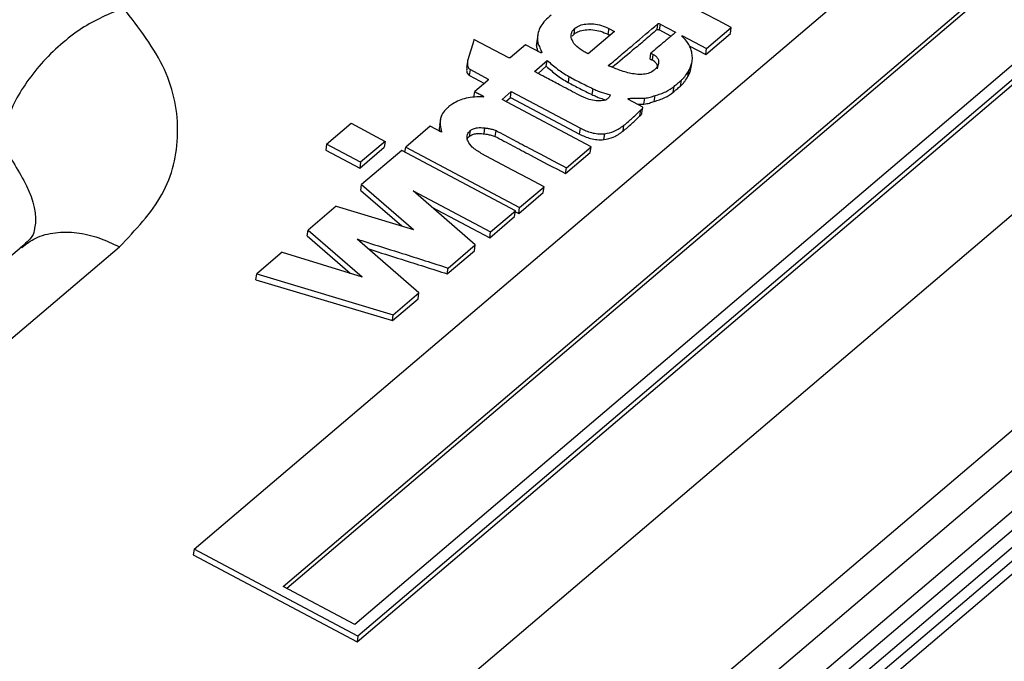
# Model space of a CAD drawing. Header units: millimetres. Extents: x 0 to 420, y 0 to 297.
# Tile 39 of 75: x 153.77 to 157.61, y 129.84 to 132.34. Entities that reach past the tile are written whole.
import ezdxf

# ---------------------------------------------------------------- set-up
doc = ezdxf.new("R2010")
doc.units = ezdxf.units.MM

msp = doc.modelspace()

# ---------------------------------------------------------------- linework, layer by layer
at = {"color": 7, "linetype": 'Continuous', "lineweight": 25}
for p, q in [((154.4548, 130.2783), (158.3889, 133.6224)), ((154.8024, 130.1326), (158.3889, 133.1812)), ((158.3889, 133.1613), (154.8169, 130.125)), ((158.3889, 132.7966), (155.0809, 129.9848)), ((158.3889, 132.7401), (155.0938, 129.9392)), ((155.0904, 129.9163), (158.3889, 132.7201)), ((156.2601, 132.303), (156.2636, 132.326)), ((156.2715, 132.3248), (156.2681, 132.3019)), ((156.2715, 132.3248), (156.3322, 132.2926)), ((156.4531, 132.2292), (156.5492, 132.3109)), ((156.5458, 132.288), (156.5492, 132.3109)), ((155.7946, 132.2815), (155.7911, 132.2586)), ((155.9289, 132.2779), (155.9362, 132.2857)), ((155.9362, 132.2857), (155.9397, 132.3086)), ((156.0937, 132.2958), (155.9909, 132.2085)), ((156.0716, 132.3076), (156.0682, 132.2847)), ((156.0758, 132.2806), (156.0682, 132.2847)), ((156.0716, 132.3076), (156.0937, 132.2958)), ((156.3143, 132.2774), (156.2681, 132.3019)), ((156.3598, 132.2788), (156.4531, 132.2292)), ((156.4497, 132.2063), (156.5458, 132.288)), ((155.682, 132.1924), (155.546, 132.2646)), ((155.7468, 132.2442), (155.6867, 132.1931)), ((155.8066, 132.2124), (155.7468, 132.2442)), ((155.7899, 132.2416), (155.7933, 132.2645)), ((155.7919, 132.2585), (155.7899, 132.2416)), ((156.3857, 132.2403), (156.4497, 132.2063)), ((155.8108, 132.2125), (155.8066, 132.2124)), ((156.2326, 132.1881), (156.2361, 132.211)), ((156.2416, 132.1833), (156.2451, 132.2062)), ((156.4497, 132.2063), (156.4531, 132.2292)), ((155.5209, 132.1778), (155.5174, 132.1549)), ((155.6867, 132.1931), (155.682, 132.1924)), ((155.7817, 132.1403), (155.8317, 132.1828)), ((155.7958, 132.1324), (155.8282, 132.1599)), ((155.8282, 132.1599), (155.8317, 132.1828)), ((156.3922, 132.1507), (156.3957, 132.1736)), ((156.3922, 132.1507), (156.3931, 132.1562)), ((156.3933, 132.1562), (156.3967, 132.1791)), ((155.5291, 132.124), (155.5326, 132.1469)), ((155.5291, 132.124), (155.5867, 132.0934)), ((155.5326, 132.1469), (155.6014, 132.1103)), ((155.9162, 132.1201), (155.9128, 132.0972)), ((156.3806, 132.1204), (156.384, 132.1433)), ((155.5996, 132.1043), (155.549, 132.0613)), ((155.6007, 132.1062), (155.6014, 132.1103)), ((156.3227, 132.0588), (156.3262, 132.0817)), ((156.3514, 132.0832), (156.3548, 132.1061)), ((155.5456, 132.0384), (155.549, 132.0613)), ((155.6558, 132.031), (155.6917, 132.0616)), ((155.6883, 132.0387), (155.6917, 132.0616)), ((155.6917, 132.0616), (155.9613, 131.9185)), ((156.0097, 132.0728), (156.0062, 132.0499)), ((156.2486, 132.0229), (156.252, 132.0458)), ((156.0031, 131.8467), (155.6558, 132.031)), ((155.6702, 132.0234), (155.6883, 132.0387)), ((155.6883, 132.0387), (155.9578, 131.8956)), ((156.2047, 132.0011), (156.149, 132.0307)), ((156.1834, 132.0124), (156.2089, 132.0129)), ((156.2089, 132.0129), (156.2124, 132.0358)), ((156.1933, 131.9669), (156.1968, 131.9898)), ((156.2012, 131.9773), (156.2047, 132.0002)), ((154.9715, 131.8566), (155.067, 131.9378)), ((155.067, 131.9378), (155.1997, 131.8674)), ((155.3754, 131.9262), (155.2799, 131.845)), ((155.4196, 131.9027), (155.3754, 131.9262)), ((155.415, 131.953), (155.4115, 131.9301)), ((156.1273, 131.9073), (156.1307, 131.9302)), ((155.5284, 131.887), (155.5319, 131.9099)), ((155.5855, 131.897), (155.5889, 131.9199)), ((155.6289, 131.8864), (155.6323, 131.9093)), ((155.9578, 131.8956), (155.9613, 131.9185)), ((156.0523, 131.8742), (156.0558, 131.8971)), ((154.9715, 131.8566), (154.9681, 131.8337)), ((155.1042, 131.7862), (154.9715, 131.8566)), ((155.1997, 131.8674), (155.1042, 131.7862)), ((155.1997, 131.8674), (155.1963, 131.8445)), ((154.9681, 131.8337), (155.1008, 131.7633)), ((155.1008, 131.7633), (155.1963, 131.8445)), ((155.2647, 131.8321), (155.108, 131.6989)), ((155.7079, 131.5969), (155.2647, 131.8321)), ((155.277, 131.8256), (155.2799, 131.845)), ((155.2799, 131.845), (155.7239, 131.6093)), ((155.903, 131.7416), (155.9997, 131.8238)), ((155.9065, 131.7645), (156.0031, 131.8467)), ((155.9997, 131.8238), (156.0031, 131.8467)), ((155.1042, 131.7862), (155.1008, 131.7633)), ((155.903, 131.7416), (155.9065, 131.7645)), ((155.1045, 131.676), (155.108, 131.6989)), ((155.108, 131.6989), (155.3104, 131.5236)), ((155.1045, 131.676), (155.2644, 131.5376)), ((155.3084, 131.6747), (155.6107, 131.5142)), ((155.5512, 131.4636), (155.3084, 131.6747)), ((155.7204, 131.5864), (155.816, 131.6676)), ((155.7239, 131.6093), (155.8194, 131.6905)), ((155.816, 131.6676), (155.8194, 131.6905)), ((155.0091, 131.6148), (154.8995, 131.5217)), ((155.0091, 131.6148), (155.3104, 131.5236)), ((155.3814, 131.6112), (155.6073, 131.4913)), ((155.6107, 131.5142), (155.7079, 131.5969)), ((155.7045, 131.574), (155.7079, 131.5969)), ((155.7074, 131.5934), (155.7204, 131.5864)), ((155.7204, 131.5864), (155.7239, 131.6093)), ((155.6073, 131.4913), (155.7045, 131.574)), ((154.8961, 131.4988), (154.8995, 131.5217)), ((154.8995, 131.5217), (155.1096, 131.3394)), ((155.6073, 131.4913), (155.6107, 131.5142)), ((154.8961, 131.4988), (155.0632, 131.3537)), ((155.3315, 131.2769), (155.0907, 131.4862)), ((153.7818, 131.4556), (149.008, 127.3977)), ((149.3894, 127.3985), (154.1632, 131.4563)), ((154.7984, 131.4357), (154.699, 131.3512)), ((154.7984, 131.4357), (155.1096, 131.3394)), ((155.4421, 131.3509), (155.5477, 131.4407)), ((155.4455, 131.3738), (155.5512, 131.4636)), ((155.5477, 131.4407), (155.5512, 131.4636)), ((154.6955, 131.3283), (154.699, 131.3512)), ((154.699, 131.3512), (155.2315, 131.1919)), ((155.4421, 131.3509), (155.4455, 131.3738)), ((154.6955, 131.3283), (155.228, 131.169)), ((155.2315, 131.1919), (155.3315, 131.2769)), ((155.328, 131.254), (155.3315, 131.2769)), ((155.228, 131.169), (155.328, 131.254)), ((155.228, 131.169), (155.2315, 131.1919)), ((153.1008, 126.4899), (158.3889, 130.9849)), ((153.3147, 126.5524), (158.3889, 130.8656)), ((154.4548, 130.2783), (154.4514, 130.2554)), ((155.0938, 129.9392), (154.4548, 130.2783)), ((154.4514, 130.2554), (155.0904, 129.9163)), ((155.0809, 129.9848), (154.8024, 130.1326)), ((155.0938, 129.9392), (155.0904, 129.9163))]:
    msp.add_line(p, q, dxfattribs=at)
at = {"color": 8, "linetype": 'Continuous', "lineweight": 25}
for p, q in [((158.3889, 132.213), (152.0136, 126.7939)), ((152.4012, 126.2851), (158.3889, 131.3748)), ((158.3889, 131.2157), (152.6871, 126.369)), ((152.9679, 126.4511), (158.3889, 131.059)), ((158.3889, 130.917), (153.2226, 126.5255)), ((158.3889, 130.8125), (153.41, 126.5803))]:
    msp.add_line(p, q, dxfattribs=at)
at = {"color": 7, "linetype": 'Continuous', "lineweight": 25, "flags": 128}
for points in [[(156.5492, 132.3109), (156.4982, 132.3379), (156.4472, 132.365), (156.3452, 132.4191)], [(155.8194, 131.6905), (155.7582, 131.723), (155.6969, 131.7555), (155.5745, 131.8205)]]:
    msp.add_lwpolyline(points, dxfattribs=at)
at = {"color": 7, "linetype": 'Continuous', "lineweight": 25}
for points, knots in [([(153.7746, 132.6156), (153.7369, 132.581), (153.6791, 132.528), (153.6151, 132.4222), (153.5607, 132.303), (153.5171, 132.1412), (153.5213, 132.0247), (153.5233, 131.9689)], [0, 0, 0, 0, 0.242562, 0.372203, 0.504015, 0.762274, 1, 1, 1, 1]), ([(154.1793, 132.3876), (154.1241, 132.3643), (154.0393, 132.3286), (153.9321, 132.2453), (153.8568, 132.1712), (153.7941, 132.0898), (153.7307, 131.9821), (153.7137, 131.9053), (153.7027, 131.8556)], [0, 0, 0, 0, 0.242361, 0.372448, 0.504755, 0.636362, 0.764438, 1, 1, 1, 1]), ([(154.1632, 131.4563), (154.226, 131.522), (154.3521, 131.6539), (154.407, 131.8967), (154.3617, 132.1507), (154.2402, 132.3085), (154.1793, 132.3876)], [0, 0, 0, 0, 0.247768, 0.497076, 0.747811, 1, 1, 1, 1]), ([(155.8466, 132.3595), (155.8387, 132.3526), (155.8158, 132.3326), (155.7955, 132.3), (155.7939, 132.2736), (155.7933, 132.2645)], [0, 0, 0, 0, 0.257232, 0.744023, 1, 1, 1, 1]), ([(155.9397, 132.3086), (155.9456, 132.3124), (155.9575, 132.3201), (155.9834, 132.3259), (156.0127, 132.3263), (156.044, 132.3202), (156.0623, 132.3119), (156.0716, 132.3076)], [0, 0, 0, 0, 0.1830612, 0.3651492, 0.5741052, 0.7811476, 1, 1, 1, 1]), ([(156.07, 132.1626), (156.0862, 132.1762), (156.1185, 132.2034), (156.1833, 132.2577), (156.2314, 132.2987), (156.2636, 132.326)], [0, 0, 0, 0, 0.250026, 0.500053, 1, 1, 1, 1]), ([(156.2636, 132.326), (156.2639, 132.3262), (156.2647, 132.3267), (156.266, 132.327), (156.2672, 132.327), (156.2684, 132.3268), (156.2698, 132.326), (156.2709, 132.3253), (156.2715, 132.3248)], [0, 0, 0, 0, 0.176474, 0.357412, 0.455621, 0.554216, 0.718979, 1, 1, 1, 1]), ([(155.9762, 132.2163), (155.9657, 132.2229), (155.9445, 132.2363), (155.9275, 132.2602), (155.9232, 132.2826), (155.9292, 132.2984), (155.9371, 132.306), (155.9397, 132.3086)], [0, 0, 0, 0, 0.258117, 0.521098, 0.712469, 0.904619, 1, 1, 1, 1]), ([(155.9362, 132.2857), (155.9422, 132.2895), (155.954, 132.2972), (155.9799, 132.303), (156.0092, 132.3034), (156.0406, 132.2973), (156.0588, 132.289), (156.0682, 132.2847)], [0, 0, 0, 0, 0.183061, 0.365149, 0.574105, 0.781148, 1, 1, 1, 1]), ([(156.2601, 132.303), (156.2442, 132.2893), (156.2123, 132.2619), (156.1538, 132.2132), (156.1119, 132.1779), (156.0861, 132.1561)], [0, 0, 0, 0, 0.278059, 0.556109, 1, 1, 1, 1]), ([(156.3322, 132.2926), (156.3322, 132.2926), (156.3323, 132.2926), (156.3323, 132.2925), (156.3323, 132.2925), (156.3323, 132.2924), (156.3321, 132.2922), (156.331, 132.2917), (156.3285, 132.2902), (156.3253, 132.2858), (156.3154, 132.279), (156.3036, 132.268), (156.2846, 132.2523), (156.2623, 132.2332), (156.2448, 132.2184), (156.2361, 132.211)], [0, 0, 0, 0, 0.000785, 0.001338, 0.001894, 0.002603, 0.003894, 0.00883, 0.028412, 0.067406, 0.14529, 0.301074, 0.456844, 0.728422, 1, 1, 1, 1]), ([(156.2601, 132.303), (156.2605, 132.3033), (156.2612, 132.3038), (156.2625, 132.3041), (156.2638, 132.3041), (156.2649, 132.3038), (156.2663, 132.3031), (156.2674, 132.3024), (156.2681, 132.3019)], [0, 0, 0, 0, 0.1764744, 0.3574119, 0.4556211, 0.5542156, 0.718979, 1, 1, 1, 1]), ([(156.3556, 132.2786), (156.356, 132.2786), (156.3567, 132.2786), (156.3581, 132.2786), (156.3591, 132.2787), (156.3598, 132.2788)], [0, 0, 0, 0, 0.256686, 0.5133585, 1, 1, 1, 1]), ([(156.3952, 132.215), (156.3937, 132.2207), (156.3909, 132.232), (156.3792, 132.2539), (156.365, 132.2688), (156.3556, 132.2786)], [0, 0, 0, 0, 0.255486, 0.511171, 1, 1, 1, 1]), ([(155.546, 132.2646), (155.5429, 132.2534), (155.5367, 132.231), (155.5261, 132.198), (155.5179, 132.1727), (155.523, 132.1564), (155.5268, 132.1505), (155.5309, 132.1479), (155.5326, 132.1469)], [0, 0, 0, 0, 0.285144, 0.570196, 0.856556, 0.916144, 0.966141, 1, 1, 1, 1]), ([(155.7899, 132.2416), (155.7902, 132.2372), (155.7909, 132.2293), (155.7945, 132.2215), (155.7961, 132.218)], [0, 0, 0, 0, 0.554296, 1, 1, 1, 1]), ([(155.7933, 132.2645), (155.7938, 132.2601), (155.7948, 132.2492), (155.8036, 132.232), (155.8084, 132.219), (155.8108, 132.2125)], [0, 0, 0, 0, 0.250862, 0.625503, 1, 1, 1, 1]), ([(155.9909, 132.2085), (155.9898, 132.2092), (155.9875, 132.2107), (155.9824, 132.2132), (155.9786, 132.2151), (155.9762, 132.2163)], [0, 0, 0, 0, 0.257821, 0.515085, 1, 1, 1, 1]), ([(156.2361, 132.211), (156.2368, 132.2105), (156.2383, 132.2097), (156.2413, 132.2081), (156.2436, 132.207), (156.2451, 132.2062)], [0, 0, 0, 0, 0.2521548, 0.5041709, 1, 1, 1, 1]), ([(156.2451, 132.2062), (156.2492, 132.2036), (156.2575, 132.1984), (156.2652, 132.1873), (156.2672, 132.1734), (156.262, 132.1581), (156.2529, 132.149), (156.2485, 132.1446)], [0, 0, 0, 0, 0.152844, 0.305765, 0.492843, 0.756275, 1, 1, 1, 1]), ([(156.3957, 132.1736), (156.3963, 132.177), (156.3976, 132.1838), (156.398, 132.1976), (156.3963, 132.2081), (156.3952, 132.215)], [0, 0, 0, 0, 0.252716, 0.505413, 1, 1, 1, 1]), ([(155.8282, 132.1599), (155.8348, 132.1543), (155.8479, 132.1432), (155.8736, 132.1209), (155.8972, 132.1066), (155.9128, 132.0972)], [0, 0, 0, 0, 0.252536, 0.505076, 1, 1, 1, 1]), ([(155.8317, 132.1828), (155.8382, 132.1772), (155.8514, 132.1661), (155.8771, 132.1438), (155.9006, 132.1295), (155.9162, 132.1201)], [0, 0, 0, 0, 0.252536, 0.505076, 1, 1, 1, 1]), ([(156.0826, 132.1575), (156.0813, 132.1579), (156.0787, 132.1589), (156.0747, 132.1601), (156.0717, 132.1613), (156.0704, 132.1623), (156.07, 132.1626)], [0, 0, 0, 0, 0.300941, 0.600286, 0.902266, 1, 1, 1, 1]), ([(156.2485, 132.1446), (156.243, 132.1408), (156.2319, 132.1332), (156.2064, 132.1275), (156.1703, 132.1288), (156.1273, 132.1392), (156.0974, 132.1514), (156.0826, 132.1575)], [0, 0, 0, 0, 0.1419796, 0.2842382, 0.4518941, 0.7282831, 1, 1, 1, 1]), ([(156.2416, 132.1833), (156.2409, 132.1837), (156.2394, 132.1845), (156.2363, 132.186), (156.2341, 132.1872), (156.2326, 132.1881)], [0, 0, 0, 0, 0.252036, 0.504034, 1, 1, 1, 1]), ([(156.2615, 132.1495), (156.262, 132.1519), (156.2634, 132.1579), (156.2597, 132.1682), (156.2516, 132.1773), (156.2443, 132.1817), (156.2416, 132.1833)], [0, 0, 0, 0, 0.2024, 0.50955, 0.818726, 1, 1, 1, 1]), ([(156.384, 132.1433), (156.3854, 132.1458), (156.3882, 132.1506), (156.3917, 132.1608), (156.3941, 132.1685), (156.3957, 132.1736)], [0, 0, 0, 0, 0.252535, 0.504367, 1, 1, 1, 1]), ([(155.5197, 132.1546), (155.5183, 132.1499), (155.5163, 132.1429), (155.5196, 132.1335), (155.5234, 132.1276), (155.5275, 132.125), (155.5291, 132.124)], [0, 0, 0, 0, 0.450417, 0.678721, 0.870276, 1, 1, 1, 1]), ([(155.948, 132.052), (155.925, 132.064), (155.8856, 132.0846), (155.8411, 132.1082), (155.8158, 132.1216), (155.8044, 132.1277), (155.7968, 132.1319), (155.7918, 132.1346), (155.7883, 132.1364), (155.7859, 132.1378), (155.7844, 132.1389), (155.7832, 132.1394), (155.7826, 132.1397), (155.7822, 132.1398), (155.782, 132.1399), (155.7818, 132.14), (155.7817, 132.1401), (155.7816, 132.1402), (155.7816, 132.1402), (155.7816, 132.1403), (155.7817, 132.1403), (155.7817, 132.1403)], [0, 0, 0, 0, 0.411067, 0.705007, 0.802311, 0.867405, 0.910965, 0.940116, 0.959587, 0.97266, 0.985818, 0.990208, 0.993131, 0.995066, 0.996359, 0.99766, 0.998287, 0.998789, 0.99919, 0.999591, 1, 1, 1, 1]), ([(155.9162, 132.1201), (155.9239, 132.116), (155.9391, 132.1078), (155.9701, 132.0919), (155.9939, 132.0805), (156.0097, 132.0728)], [0, 0, 0, 0, 0.250155, 0.50032, 1, 1, 1, 1]), ([(156.3514, 132.0832), (156.3545, 132.086), (156.3608, 132.0918), (156.3704, 132.1043), (156.3765, 132.114), (156.3806, 132.1204)], [0, 0, 0, 0, 0.253607, 0.506943, 1, 1, 1, 1]), ([(156.3548, 132.1061), (156.358, 132.1089), (156.3642, 132.1147), (156.3738, 132.1272), (156.38, 132.1369), (156.384, 132.1433)], [0, 0, 0, 0, 0.253607, 0.506943, 1, 1, 1, 1]), ([(156.3806, 132.1204), (156.382, 132.1228), (156.3847, 132.1277), (156.3882, 132.1379), (156.3906, 132.1456), (156.3922, 132.1507)], [0, 0, 0, 0, 0.2525346, 0.5043674, 1, 1, 1, 1]), ([(155.6014, 132.1103), (155.6014, 132.1098), (155.6013, 132.1086), (155.6011, 132.1066), (155.6005, 132.1051), (155.5997, 132.1044), (155.5996, 132.1043)], [0, 0, 0, 0, 0.278304, 0.556904, 0.944562, 1, 1, 1, 1]), ([(155.9128, 132.0972), (155.9204, 132.0931), (155.9357, 132.0849), (155.9667, 132.069), (155.9904, 132.0576), (156.0062, 132.0499)], [0, 0, 0, 0, 0.250155, 0.50032, 1, 1, 1, 1]), ([(156.252, 132.0458), (156.2592, 132.0481), (156.2735, 132.0526), (156.3007, 132.0628), (156.3161, 132.0742), (156.3262, 132.0817)], [0, 0, 0, 0, 0.254282, 0.50888, 1, 1, 1, 1]), ([(156.3227, 132.0588), (156.3251, 132.0608), (156.3299, 132.0649), (156.3395, 132.073), (156.3466, 132.0791), (156.3514, 132.0832)], [0, 0, 0, 0, 0.250008, 0.500016, 1, 1, 1, 1]), ([(156.3262, 132.0817), (156.3286, 132.0837), (156.3334, 132.0878), (156.3429, 132.0959), (156.3501, 132.102), (156.3548, 132.1061)], [0, 0, 0, 0, 0.250008, 0.500016, 1, 1, 1, 1]), ([(155.5839, 132.0412), (155.5602, 132.0407), (155.5146, 132.0397), (155.4721, 132.0201), (155.4535, 132.0067), (155.4485, 132.003)], [0, 0, 0, 0, 0.442212, 0.847729, 1, 1, 1, 1]), ([(155.549, 132.0613), (155.5517, 132.06), (155.5569, 132.0572), (155.5675, 132.0518), (155.5751, 132.0476), (155.5802, 132.0448)], [0, 0, 0, 0, 0.252325, 0.50463, 1, 1, 1, 1]), ([(155.5802, 132.0448), (155.5804, 132.0446), (155.5813, 132.0442), (155.5822, 132.043), (155.5829, 132.0419), (155.5837, 132.0414), (155.5839, 132.0412)], [0, 0, 0, 0, 0.164903, 0.495073, 0.848962, 1, 1, 1, 1]), ([(156.0363, 132.0253), (156.027, 132.0257), (156.0085, 132.0263), (155.9776, 132.036), (155.959, 132.0461), (155.948, 132.052)], [0, 0, 0, 0, 0.289698, 0.578019, 1, 1, 1, 1]), ([(156.0062, 132.0499), (156.0115, 132.0474), (156.0221, 132.0423), (156.0404, 132.035), (156.0538, 132.0314), (156.0612, 132.0294)], [0, 0, 0, 0, 0.308571, 0.617459, 1, 1, 1, 1]), ([(156.0097, 132.0728), (156.015, 132.0703), (156.0256, 132.0652), (156.0478, 132.0565), (156.0655, 132.0518), (156.0771, 132.0487)], [0, 0, 0, 0, 0.253668, 0.507596, 1, 1, 1, 1]), ([(156.0771, 132.0487), (156.0768, 132.0475), (156.0761, 132.0453), (156.0747, 132.041), (156.0723, 132.0383), (156.0708, 132.0365)], [0, 0, 0, 0, 0.262758, 0.525684, 1, 1, 1, 1]), ([(156.2124, 132.0358), (156.216, 132.0363), (156.2234, 132.0372), (156.2366, 132.0406), (156.2459, 132.0438), (156.252, 132.0458)], [0, 0, 0, 0, 0.256637, 0.512751, 1, 1, 1, 1]), ([(156.2486, 132.0229), (156.2557, 132.0252), (156.2701, 132.0297), (156.2973, 132.0399), (156.3126, 132.0513), (156.3227, 132.0588)], [0, 0, 0, 0, 0.254282, 0.50888, 1, 1, 1, 1]), ([(155.4485, 132.003), (155.4473, 132.002), (155.4449, 132), (155.4404, 131.9959), (155.4373, 131.9927), (155.4352, 131.9906)], [0, 0, 0, 0, 0.250166, 0.500334, 1, 1, 1, 1]), ([(156.0646, 132.0313), (156.0628, 132.0302), (156.0586, 132.0275), (156.0484, 132.0258), (156.0405, 132.0255), (156.0363, 132.0253)], [0, 0, 0, 0, 0.242851, 0.597726, 1, 1, 1, 1]), ([(156.0708, 132.0365), (156.0703, 132.0361), (156.0692, 132.0352), (156.0672, 132.0335), (156.0656, 132.0321), (156.0646, 132.0313)], [0, 0, 0, 0, 0.250046, 0.500066, 1, 1, 1, 1]), ([(156.1458, 132.0347), (156.1514, 132.035), (156.1625, 132.0357), (156.185, 132.0349), (156.2015, 132.0354), (156.2124, 132.0358)], [0, 0, 0, 0, 0.254194, 0.507815, 1, 1, 1, 1]), ([(156.149, 132.0307), (156.1488, 132.0308), (156.148, 132.0313), (156.1475, 132.0324), (156.147, 132.0335), (156.1464, 132.0343), (156.146, 132.0346), (156.1458, 132.0347)], [0, 0, 0, 0, 0.154069, 0.452284, 0.7193, 0.912435, 1, 1, 1, 1]), ([(156.2089, 132.0129), (156.2126, 132.0134), (156.2199, 132.0142), (156.2332, 132.0177), (156.2425, 132.0209), (156.2486, 132.0229)], [0, 0, 0, 0, 0.256637, 0.512751, 1, 1, 1, 1]), ([(155.4352, 131.9906), (155.4298, 131.9843), (155.4173, 131.9697), (155.4122, 131.9391), (155.4169, 131.9159), (155.4196, 131.9027)], [0, 0, 0, 0, 0.249619, 0.572774, 1, 1, 1, 1]), ([(156.1273, 131.9073), (156.1331, 131.9121), (156.1448, 131.9217), (156.1668, 131.9416), (156.1827, 131.9568), (156.1933, 131.9669)], [0, 0, 0, 0, 0.250316, 0.50061, 1, 1, 1, 1]), ([(156.1307, 131.9302), (156.1365, 131.935), (156.1482, 131.9446), (156.1702, 131.9645), (156.1862, 131.9797), (156.1968, 131.9898)], [0, 0, 0, 0, 0.250316, 0.50061, 1, 1, 1, 1]), ([(156.1933, 131.9669), (156.1952, 131.9685), (156.1981, 131.9709), (156.2006, 131.9745), (156.2009, 131.9765), (156.2011, 131.9773)], [0, 0, 0, 0, 0.522147, 0.791685, 1, 1, 1, 1]), ([(156.1968, 131.9898), (156.1987, 131.9914), (156.2016, 131.9938), (156.2042, 131.9977), (156.2046, 132), (156.2047, 132.0011)], [0, 0, 0, 0, 0.486733, 0.737991, 1, 1, 1, 1]), ([(155.4132, 131.9298), (155.4121, 131.9263), (155.4098, 131.9188), (155.4116, 131.9108), (155.4126, 131.9064)], [0, 0, 0, 0, 0.457646, 1, 1, 1, 1]), ([(156.0558, 131.8971), (156.0687, 131.8997), (156.0901, 131.9042), (156.1135, 131.9173), (156.1249, 131.9259), (156.1307, 131.9302)], [0, 0, 0, 0, 0.428146, 0.711254, 1, 1, 1, 1]), ([(155.5745, 131.8205), (155.5619, 131.8284), (155.5399, 131.842), (155.5226, 131.8655), (155.5173, 131.8853), (155.522, 131.9), (155.5292, 131.9072), (155.5319, 131.9099)], [0, 0, 0, 0, 0.314443, 0.54964, 0.724328, 0.900151, 1, 1, 1, 1]), ([(155.5284, 131.887), (155.5322, 131.8895), (155.5399, 131.8946), (155.5587, 131.8987), (155.5745, 131.8979), (155.5842, 131.8971), (155.5855, 131.897)], [0, 0, 0, 0, 0.273317, 0.546302, 0.941656, 1, 1, 1, 1]), ([(155.5319, 131.9099), (155.5357, 131.9124), (155.5434, 131.9175), (155.5621, 131.9216), (155.5779, 131.9208), (155.5877, 131.92), (155.5889, 131.9199)], [0, 0, 0, 0, 0.273317, 0.546302, 0.941656, 1, 1, 1, 1]), ([(155.5855, 131.897), (155.5897, 131.8964), (155.5992, 131.8952), (155.6139, 131.8917), (155.6239, 131.8882), (155.6289, 131.8864)], [0, 0, 0, 0, 0.282317, 0.639017, 1, 1, 1, 1]), ([(155.5889, 131.9199), (155.5931, 131.9193), (155.6027, 131.9181), (155.6174, 131.9146), (155.6273, 131.9111), (155.6323, 131.9093)], [0, 0, 0, 0, 0.282317, 0.639017, 1, 1, 1, 1]), ([(155.6323, 131.9093), (155.6551, 131.8972), (155.7008, 131.873), (155.7923, 131.8249), (155.8608, 131.7887), (155.9065, 131.7645)], [0, 0, 0, 0, 0.250003, 0.500006, 1, 1, 1, 1]), ([(155.9578, 131.8956), (155.9717, 131.8891), (155.9928, 131.8792), (156.0264, 131.8734), (156.0435, 131.8739), (156.0523, 131.8742)], [0, 0, 0, 0, 0.478962, 0.730958, 1, 1, 1, 1]), ([(155.9613, 131.9185), (155.9751, 131.912), (155.9963, 131.9021), (156.0299, 131.8963), (156.047, 131.8968), (156.0558, 131.8971)], [0, 0, 0, 0, 0.478962, 0.730958, 1, 1, 1, 1]), ([(156.0523, 131.8742), (156.0652, 131.8768), (156.0867, 131.8813), (156.1101, 131.8944), (156.1215, 131.903), (156.1273, 131.9073)], [0, 0, 0, 0, 0.428146, 0.711254, 1, 1, 1, 1]), ([(155.5207, 131.8781), (155.5207, 131.8782), (155.5217, 131.8816), (155.5251, 131.8843), (155.5284, 131.887)], [0, 0, 0, 0, 0.02383, 1, 1, 1, 1]), ([(155.6289, 131.8864), (155.6517, 131.8743), (155.6973, 131.8501), (155.7889, 131.802), (155.8574, 131.7658), (155.903, 131.7416)], [0, 0, 0, 0, 0.250003, 0.500006, 1, 1, 1, 1]), ([(153.8328, 131.5264), (153.8314, 131.5172), (153.8284, 131.4972), (153.796, 131.4683), (153.7783, 131.4526)], [0, 0, 0, 0, 0.4551647, 1, 1, 1, 1]), ([(155.0907, 131.4862), (155.0909, 131.4862), (155.0916, 131.4862), (155.0937, 131.4857), (155.0999, 131.4824), (155.118, 131.4789), (155.1731, 131.4588), (155.2556, 131.4347), (155.356, 131.4023), (155.4157, 131.3833), (155.4455, 131.3738)], [0, 0, 0, 0, 0.0022696, 0.0051943, 0.0171126, 0.0609614, 0.1479003, 0.495628, 0.7478139, 1, 1, 1, 1]), ([(155.1335, 131.4489), (155.1356, 131.4483), (155.1787, 131.4345), (155.2519, 131.4115), (155.3526, 131.3794), (155.4123, 131.3604), (155.4421, 131.3509)], [0, 0, 0, 0, 0.020072, 0.419964, 0.709982, 1, 1, 1, 1])]:
    msp.add_open_spline(points, degree=3, knots=knots, dxfattribs=at)
at = {"color": 8, "linetype": 'Continuous', "lineweight": 25}
for points, knots in [([(153.7027, 131.8556), (153.7383, 131.8026), (153.8095, 131.6967), (153.8454, 131.5796), (153.8325, 131.5272), (153.8323, 131.5265)], [0, 0, 0, 0, 0.497326, 0.992693, 1, 1, 1, 1]), ([(153.7827, 131.4543), (153.8, 131.4675), (153.8374, 131.496), (153.9117, 131.5147), (153.9955, 131.5144), (154.0809, 131.4953), (154.1364, 131.469), (154.1632, 131.4563)], [0, 0, 0, 0, 0.185274, 0.401101, 0.611654, 0.812391, 1, 1, 1, 1])]:
    msp.add_open_spline(points, degree=3, knots=knots, dxfattribs=at)

doc.saveas('drawing.dxf')
